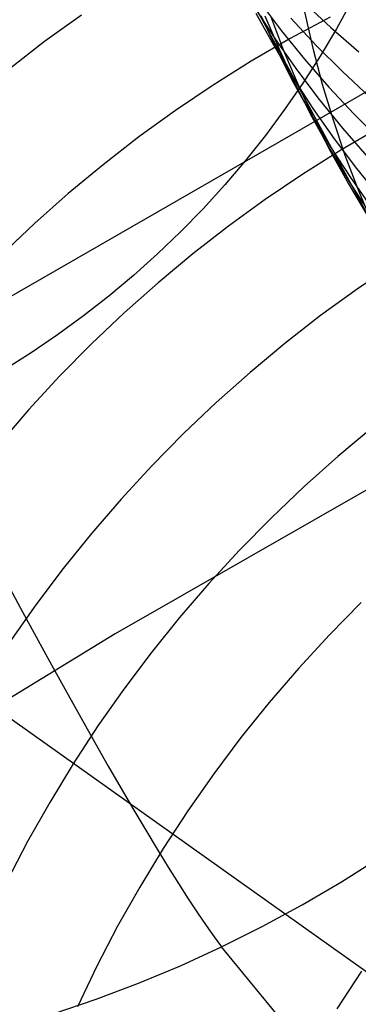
# Model space of a CAD drawing. Header units: millimetres. Extents: x 119 to 175.9, y -203.1 to -153.8.
# Tile 141 of 256: x 130.948 to 131.266, y -157.944 to -157.021. Entities that reach past the tile are written whole.
import ezdxf

# ---------------------------------------------------------------- set-up
doc = ezdxf.new("R2010")
doc.units = ezdxf.units.MM
doc.header["$MEASUREMENT"] = 0
doc.layers.add('Layer 01', color=5, linetype='Continuous', true_color=0x0000ff)
doc.layers.add('Livello 03', color=5, linetype='Continuous', true_color=0x0000ff)

msp = doc.modelspace()

# ---------------------------------------------------------------- linework, layer by layer
at = {"layer": 'Layer 01'}
for p, q in [((131.03007, -156.75048, 7.91906), (131.34568, -157.33469, 11.26691)), ((131.17321, -157.00326, 8.28529), (131.19414, -157.03099, 8.27891)), ((131.21525, -157.00456, 7.42959), (131.24072, -157.02821, 7.42384)), ((131.26042, -157.00306, 62.83645), (131.24595, -157.02933, 62.83974)), ((131.00636, -157.01655, 56.0825), (130.97188, -157.04139, 56.08047)), ((131.16974, -157.01025, 8.68975), (131.18868, -157.0394, 8.68314)), ((131.17021, -157.01468, 9.08432), (131.18705, -157.04511, 9.07753)), ((131.21602, -157.01339, 10.6061), (131.22372, -157.04747, 10.59914)), ((131.17485, -157.01684, 9.47117), (131.1895, -157.0484, 9.46425)), ((131.17877, -157.01712, 9.66213), (131.19231, -157.04919, 9.65518)), ((131.18393, -157.01714, 9.85311), (131.19632, -157.0497, 9.84614)), ((131.23991, -157.01845, 55.70363), (131.2026, -157.03847, 55.69969)), ((131.20311, -157.01948, 7.86188), (131.22685, -157.04486, 7.85582)), ((131.19414, -157.03099, 8.27891), (131.21605, -157.05797, 8.27256)), ((131.24595, -157.02933, 62.83974), (131.23058, -157.05513, 62.84279)), ((131.24072, -157.02821, 7.42384), (131.267, -157.05095, 7.41816)), ((130.97188, -157.04139, 56.08047), (130.93823, -157.06737, 56.07888)), ((131.2026, -157.03847, 55.69969), (131.16595, -157.05974, 55.69619)), ((131.18868, -157.0394, 8.68314), (131.20863, -157.06786, 8.67654)), ((131.18705, -157.04511, 9.07753), (131.20495, -157.07491, 9.07074)), ((131.1895, -157.0484, 9.46425), (131.20526, -157.07942, 9.45733)), ((131.19231, -157.04919, 9.65518), (131.20697, -157.08077, 9.64821)), ((131.19632, -157.0497, 9.84614), (131.20986, -157.08179, 9.83914)), ((131.22372, -157.04747, 10.59914), (131.23261, -157.08124, 10.59211)), ((131.22685, -157.04486, 7.85582), (131.25148, -157.06939, 7.84981)), ((131.16595, -157.05974, 55.69619), (131.13, -157.08223, 55.69312)), ((131.23058, -157.05513, 62.84279), (131.21433, -157.08041, 62.84558)), ((131.21605, -157.05797, 8.27256), (131.23889, -157.08417, 8.26625)), ((131.20863, -157.06786, 8.67654), (131.22958, -157.0956, 8.66997)), ((131.25148, -157.06939, 7.84981), (131.27696, -157.09304, 7.84386)), ((131.21433, -157.08041, 62.84558), (131.19723, -157.10515, 62.84811)), ((131.20495, -157.07491, 9.07074), (131.2239, -157.10407, 9.06395)), ((131.20526, -157.07942, 9.45733), (131.22211, -157.10987, 9.45039)), ((131.20697, -157.08077, 9.64821), (131.22273, -157.1118, 9.64122)), ((131.23261, -157.08124, 10.59211), (131.24269, -157.11467, 10.58502)), ((131.13, -157.08223, 55.69312), (131.09479, -157.10593, 55.69049)), ((131.20986, -157.08179, 9.83914), (131.22452, -157.11338, 9.83211)), ((131.23889, -157.08417, 8.26625), (131.26266, -157.10955, 8.25999)), ((131.22958, -157.0956, 8.66997), (131.2515, -157.12259, 8.66343)), ((131.09479, -157.10593, 55.69049), (131.06037, -157.13079, 55.68831)), ((131.19723, -157.10515, 62.84811), (131.17929, -157.12931, 62.85037)), ((131.2239, -157.10407, 9.06395), (131.24386, -157.13255, 9.05719)), ((131.22211, -157.10987, 9.45039), (131.24002, -157.13969, 9.44346)), ((131.22273, -157.1118, 9.64122), (131.23958, -157.14226, 9.63423)), ((131.22452, -157.11338, 9.83211), (131.2403, -157.14442, 9.82508)), ((131.24269, -157.11467, 10.58502), (131.25394, -157.14771, 10.57789)), ((131.26266, -157.10955, 8.25999), (131.2873, -157.13408, 8.25378)), ((131.2867, -157.12196, 55.33586), (131.25011, -157.14326, 55.3322)), ((131.2515, -157.12259, 8.66343), (131.27436, -157.14879, 8.65693)), ((131.06037, -157.13079, 55.68831), (131.02677, -157.15679, 55.68658)), ((131.17929, -157.12931, 62.85037), (131.16054, -157.15287, 62.85238)), ((131.24386, -157.13255, 9.05719), (131.26483, -157.1603, 9.05045)), ((131.25011, -157.14326, 55.3322), (131.21421, -157.16578, 55.32898)), ((131.23958, -157.14226, 9.63423), (131.25751, -157.1721, 9.62724)), ((131.24002, -157.13969, 9.44346), (131.25898, -157.16887, 9.43654)), ((131.2403, -157.14442, 9.82508), (131.25716, -157.17489, 9.81803)), ((131.16054, -157.15287, 62.85238), (131.14099, -157.1758, 62.85411)), ((131.25394, -157.14771, 10.57789), (131.26635, -157.18033, 10.57071)), ((131.02677, -157.15679, 55.68658), (130.99404, -157.1839, 55.68529)), ((131.26483, -157.1603, 9.05045), (131.28676, -157.1873, 9.04374)), ((131.21421, -157.16578, 55.32898), (131.17905, -157.18949, 55.32621)), ((131.25751, -157.1721, 9.62724), (131.27647, -157.20128, 9.62026)), ((131.25898, -157.16887, 9.43654), (131.27896, -157.19736, 9.42963)), ((131.14099, -157.1758, 62.85411), (131.12068, -157.19807, 62.85557)), ((131.25716, -157.17489, 9.81803), (131.27509, -157.20474, 9.81099)), ((131.26635, -157.18033, 10.57071), (131.27991, -157.21248, 10.5635)), ((130.99404, -157.1839, 55.68529), (130.96221, -157.21208, 55.68445)), ((131.17905, -157.18949, 55.32621), (131.14467, -157.21438, 55.32389)), ((131.12068, -157.19807, 62.85557), (131.09962, -157.21966, 62.85677)), ((130.96221, -157.21208, 55.68445), (130.93133, -157.2413, 55.68407)), ((131.09962, -157.21966, 62.85677), (131.07784, -157.24053, 62.85769)), ((131.14467, -157.21438, 55.32389), (131.11112, -157.24039, 55.32202)), ((131.07784, -157.24053, 62.85769), (131.05537, -157.26067, 62.85834)), ((131.11112, -157.24039, 55.32202), (131.07844, -157.26752, 55.3206)), ((131.30035, -157.24976, 54.96532), (131.26524, -157.27349, 54.96241)), ((131.05537, -157.26067, 62.85834), (131.03224, -157.28005, 62.85871)), ((131.07844, -157.26752, 55.3206), (131.04665, -157.29572, 55.31964)), ((131.26524, -157.27349, 54.96241), (131.23091, -157.29839, 54.95994)), ((131.03224, -157.28005, 62.85871), (131.00846, -157.29864, 62.8588)), ((131.00846, -157.29864, 62.8588), (130.98408, -157.31642, 62.85863)), ((131.04665, -157.29572, 55.31964), (131.01581, -157.32495, 55.31914)), ((131.23091, -157.29839, 54.95994), (131.19741, -157.32443, 54.95794)), ((130.98408, -157.31642, 62.85863), (130.95912, -157.33338, 62.85817)), ((131.01581, -157.32495, 55.31914), (130.98595, -157.35519, 55.3191)), ((131.19741, -157.32443, 54.95794), (131.16477, -157.35157, 54.9564)), ((130.95912, -157.33338, 62.85817), (130.93361, -157.34949, 62.85744)), ((130.98595, -157.35519, 55.3191), (130.9571, -157.3864, 55.31951)), ((131.16477, -157.35157, 54.9564), (131.13303, -157.37978, 54.95531)), ((131.13303, -157.37978, 54.95531), (131.10224, -157.40903, 54.95469)), ((130.9571, -157.3864, 55.31951), (130.92931, -157.41854, 55.32038)), ((131.27983, -157.40339, 54.61812), (131.24723, -157.43055, 54.61646)), ((131.10224, -157.40903, 54.95469), (131.07242, -157.43928, 54.95454)), ((131.24723, -157.43055, 54.61646), (131.21554, -157.45877, 54.61526)), ((131.07242, -157.43928, 54.95454), (131.04361, -157.4705, 54.95485)), ((131.21554, -157.45877, 54.61526), (131.18478, -157.48803, 54.61454)), ((131.04361, -157.4705, 54.95485), (131.01585, -157.50264, 54.95562)), ((131.18478, -157.48803, 54.61454), (131.155, -157.51829, 54.61428)), ((131.01585, -157.50264, 54.95562), (130.98917, -157.53567, 54.95685)), ((131.155, -157.51829, 54.61428), (131.12623, -157.54951, 54.61449)), ((130.98917, -157.53567, 54.95685), (130.96361, -157.56955, 54.95855)), ((130.9342, -157.54465, 62.73358), (130.94927, -157.57264, 62.70616)), ((131.12623, -157.54951, 54.61449), (131.09851, -157.58166, 54.61517)), ((130.96361, -157.56955, 54.95855), (130.93919, -157.60424, 54.9607)), ((131.26902, -157.56745, 54.27493), (131.23928, -157.59772, 54.27458)), ((130.94927, -157.57264, 62.70616), (130.96398, -157.59975, 62.67767)), ((131.09851, -157.58166, 54.61517), (131.07186, -157.61469, 54.61633)), ((131.23928, -157.59772, 54.27458), (131.21054, -157.62895, 54.2747)), ((130.96398, -157.59975, 62.67767), (130.97832, -157.62593, 62.64815)), ((131.07186, -157.61469, 54.61633), (131.04633, -157.64858, 54.61795)), ((130.97832, -157.62593, 62.64815), (130.99226, -157.65116, 62.61763)), ((131.21054, -157.62895, 54.2747), (131.18286, -157.6611, 54.2753)), ((130.99226, -157.65116, 62.61763), (131.0058, -157.67542, 62.58614)), ((131.04633, -157.64858, 54.61795), (131.02194, -157.68327, 54.62003)), ((131.18286, -157.6611, 54.2753), (131.15624, -157.69413, 54.27637)), ((131.0058, -157.67542, 62.58614), (131.01891, -157.69867, 62.55373)), ((131.02194, -157.68327, 54.62003), (130.99872, -157.71872, 54.62258)), ((131.01891, -157.69867, 62.55373), (131.03158, -157.72088, 62.52043)), ((131.15624, -157.69413, 54.27637), (131.13074, -157.72801, 54.27792)), ((130.99872, -157.71872, 54.62258), (130.9767, -157.75489, 54.62559)), ((131.03158, -157.72088, 62.52043), (131.04379, -157.74203, 62.48628)), ((131.13074, -157.72801, 54.27792), (131.10638, -157.7627, 54.27993)), ((131.04379, -157.74203, 62.48628), (131.05554, -157.76209, 62.45132)), ((130.9767, -157.75489, 54.62559), (130.95591, -157.79175, 54.62905)), ((131.05554, -157.76209, 62.45132), (131.06681, -157.78104, 62.4156)), ((131.10638, -157.7627, 54.27993), (131.08319, -157.79815, 54.28242)), ((131.06681, -157.78104, 62.4156), (131.07758, -157.79887, 62.37914)), ((130.95591, -157.79175, 54.62905), (130.93637, -157.82924, 54.63297)), ((131.08319, -157.79815, 54.28242), (131.06119, -157.83432, 54.28538)), ((131.07758, -157.79887, 62.37914), (131.08784, -157.81554, 62.342)), ((131.25056, -157.8295, 62.11263), (131.28664, -157.80672, 62.11366)), ((131.08784, -157.81554, 62.342), (131.09758, -157.83104, 62.30421)), ((131.21375, -157.85106, 62.11122), (131.25056, -157.8295, 62.11263)), ((131.06119, -157.83432, 54.28538), (131.04042, -157.87116, 54.28879)), ((131.09758, -157.83104, 62.30421), (131.10679, -157.84535, 62.26583)), ((131.10679, -157.84535, 62.26583), (131.11546, -157.85845, 62.2269)), ((131.17625, -157.87135, 62.10941), (131.21375, -157.85106, 62.11122)), ((131.11546, -157.85845, 62.2269), (131.12357, -157.87033, 62.18745)), ((131.04042, -157.87116, 54.28879), (131.0209, -157.90864, 54.29267)), ((131.12357, -157.87033, 62.18745), (131.13112, -157.88098, 62.14755)), ((131.13811, -157.89038, 62.10723), (131.17625, -157.87135, 62.10941)), ((131.13112, -157.88098, 62.14755), (131.13811, -157.89038, 62.10723)), ((131.09936, -157.9081, 62.10466), (131.13811, -157.89038, 62.10723)), ((131.70817, -158.58609, 58.91494), (131.13811, -157.89038, 62.10723)), ((131.0209, -157.90864, 54.29267), (131.00265, -157.9467, 54.297)), ((131.06007, -157.9245, 62.10172), (131.09936, -157.9081, 62.10466)), ((131.26934, -157.91307, 53.64309), (131.2462, -157.9485, 53.64548)), ((131.02027, -157.93955, 62.0984), (131.06007, -157.9245, 62.10172)), ((130.98001, -157.95325, 62.09472), (131.02027, -157.93955, 62.0984))]:
    msp.add_line(p, q, dxfattribs=at)
at = {"layer": 'Livello 03'}
for p, q in [((131.30465, -157.07071, 65.49064), (130.86609, -157.323, 65.39841)), ((130.25277, -157.18789, 64.88177), (132.14173, -158.53057, 57.10702)), ((131.46984, -157.34993, 65.36746), (131.03817, -157.59697, 65.27655)), ((131.03817, -157.59697, 65.27655), (130.61339, -157.85604, 65.18163))]:
    msp.add_line(p, q, dxfattribs=at)

doc.saveas('drawing.dxf')
